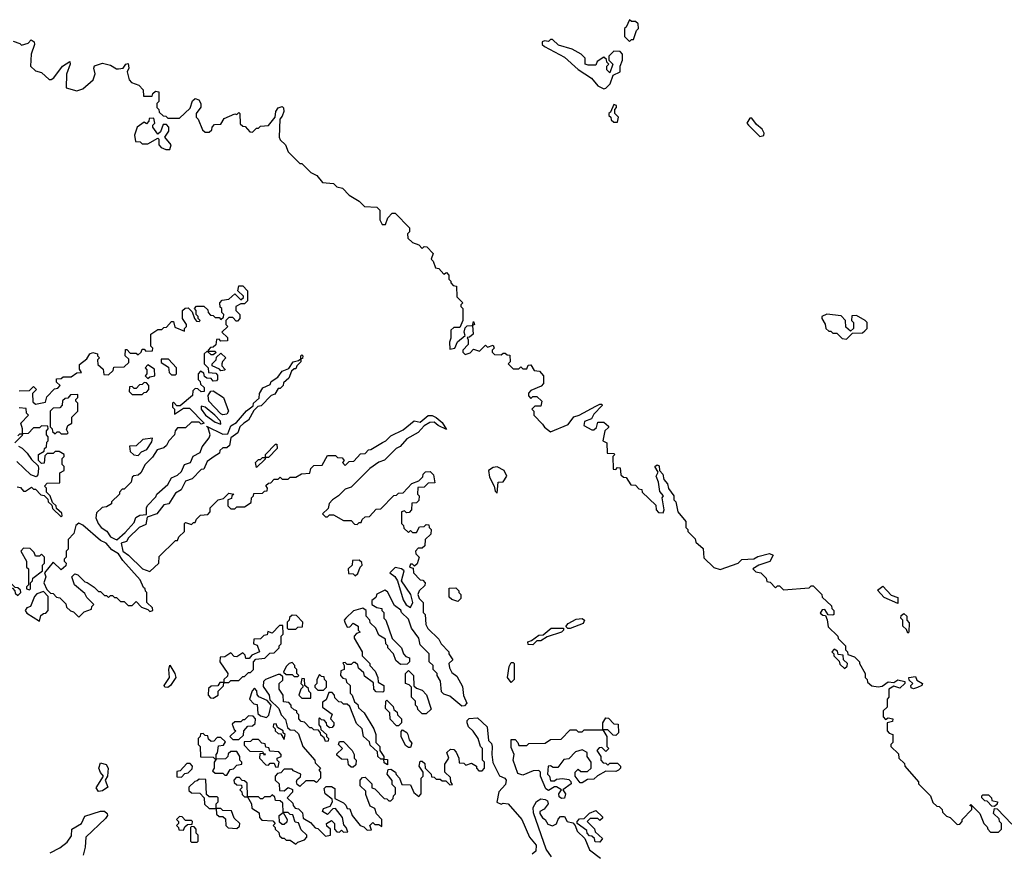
# Model space of a CAD drawing. Extents: x 2737310 to 2869991, y 870230 to 1012730.
# Tile 113 of 256: x 2834265 to 2839254, y 912738 to 916960. Entities that reach past the tile are written whole.
import ezdxf

# ---------------------------------------------------------------- set-up
doc = ezdxf.new("R2010")
doc.units = 0

msp = doc.modelspace()

# ---------------------------------------------------------------- linework, layer by layer
at = {"layer": '0CON02XD'}
for points in [[(2837355, 916850), (2837365, 916860), (2837375, 916860), (2837390, 916905), (2837400, 916915), (2837398.3, 916938.3), (2837385, 916950), (2837365, 916950), (2837355, 916960), (2837338.3, 916921.7), (2837330, 916915), (2837330, 916875), (2837355, 916850)], [(2834231.7, 916851.7), (2834265, 916840), (2834275, 916830), (2834308.3, 916841.7), (2834323, 916857), (2834338.3, 916848.3), (2834340, 916835), (2834322.5, 916785), (2834320, 916725), (2834345, 916700), (2834375, 916692.5), (2834415, 916657.5), (2834425, 916657.5), (2834437.5, 916665), (2834482.5, 916725), (2834518.3, 916748.3), (2834520, 916735), (2834503, 916683), (2834500, 916615), (2834555, 916600), (2834585, 916610), (2834637.5, 916655), (2834646.7, 916685), (2834640, 916715), (2834643.3, 916726.7), (2834685, 916740), (2834725, 916730), (2834755, 916710), (2834765, 916710), (2834790, 916715), (2834802.5, 916735), (2834815, 916737.5), (2834817.5, 916715), (2834810, 916695), (2834820, 916655), (2834831.7, 916641.7), (2834868.3, 916628.3), (2834890, 916605), (2834891.7, 916571.7), (2834937, 916573), (2834940, 916585), (2834953, 916597), (2834970, 916595), (2834970, 916545), (2834960, 916535), (2834960, 916515), (2834970, 916505), (2834971.7, 916491.7), (2834991.7, 916471.7), (2835005, 916470), (2835015, 916460), (2835075, 916460), (2835128.3, 916511.7), (2835140.7, 916549.3), (2835155, 916560), (2835173, 916553), (2835183.3, 916535), (2835183, 916517), (2835160, 916485), (2835160, 916465), (2835170, 916455), (2835191.7, 916401.7), (2835205, 916390), (2835225, 916390), (2835238.3, 916401.7), (2835240, 916415), (2835251.7, 916428.3), (2835285, 916430), (2835301.7, 916458.3), (2835355, 916482.5), (2835365, 916480), (2835375, 916490), (2835380, 916485), (2835381.7, 916431.7), (2835395, 916420), (2835408.3, 916418.3), (2835431.7, 916391.7), (2835445, 916390), (2835465, 916410), (2835475, 916410), (2835485, 916420), (2835526.4, 916423.6), (2835560, 916465), (2835563.3, 916495), (2835575, 916512.5), (2835595, 916520), (2835602.5, 916512.5), (2835603.3, 916495), (2835595, 916470), (2835582.5, 916455), (2835580, 916365), (2835585, 916350), (2835612.5, 916325), (2835625, 916290), (2835685, 916230), (2835695, 916230), (2835740, 916185), (2835770, 916170), (2835800, 916135), (2835855, 916130), (2835871.7, 916111.7), (2835900, 916105), (2835935, 916070), (2835985, 916040), (2836013, 916013), (2836075, 916010), (2836090, 915995)], [(2837225, 916610), (2837235, 916612.5), (2837256.7, 916635), (2837271.7, 916678.3), (2837307.5, 916695), (2837307.5, 916725), (2837320, 916755), (2837320, 916785), (2837308.3, 916798.3), (2837275, 916800), (2837250, 916775), (2837250, 916755), (2837270, 916735), (2837255, 916690), (2837240, 916705), (2837240, 916725), (2837250, 916735), (2837240, 916745), (2837238.3, 916758.3), (2837225, 916770), (2837191.7, 916748.3), (2837185, 916730), (2837145, 916730), (2837130, 916735), (2837130, 916765), (2837110, 916785), (2837065, 916810), (2836995, 916830), (2836965, 916860), (2836955, 916860), (2836945, 916850), (2836925, 916852.5), (2836912.5, 916847.5), (2836913.3, 916835), (2836923.9, 916823.9), (2837025, 916770), (2837095, 916707.5), (2837163, 916663), (2837193.9, 916623.9), (2837225, 916610)], [(2837295, 916440), (2837300, 916465), (2837280, 916485), (2837280, 916505), (2837290, 916515), (2837290, 916525), (2837275, 916530), (2837258.3, 916491.7), (2837250, 916485), (2837250, 916475), (2837260, 916465), (2837261.7, 916451.7), (2837275, 916440), (2837295, 916440)], [(2835025, 916302.5), (2835033.3, 916325), (2835000, 916365), (2835020, 916395), (2835020, 916415), (2835008.3, 916428.3), (2834991.7, 916428.3), (2834978.3, 916391.7), (2834965, 916380), (2834940, 916415), (2834940, 916425), (2834950, 916435), (2834945, 916460), (2834921.7, 916458.3), (2834920, 916445), (2834908.3, 916431.7), (2834895, 916440), (2834860, 916415), (2834847.5, 916375), (2834851.7, 916341.7), (2834875, 916340), (2834885, 916330), (2834915, 916330), (2834965, 916360), (2834970, 916355), (2834970, 916325), (2834981.7, 916311.7), (2835005, 916302.5), (2835025, 916302.5)], [(2838015, 916367.5), (2838035, 916372.5), (2838037.5, 916385), (2838026.7, 916405), (2837998.3, 916428.3), (2837975, 916460), (2837965, 916460), (2837950, 916435), (2837957.5, 916425), (2838015, 916367.5)], [(2836090, 915995), (2836090, 915945), (2836101.7, 915921.7), (2836118.3, 915921.7), (2836130, 915955), (2836151.7, 915978.3), (2836168.3, 915978.3), (2836240, 915905), (2836240, 915885), (2836230, 915875), (2836231.7, 915851.7), (2836255, 915830), (2836288.3, 915818.3), (2836305, 915800), (2836315, 915810), (2836328.3, 915808.3), (2836360, 915775), (2836350, 915745), (2836360, 915735), (2836371.7, 915701.7), (2836388.3, 915698.3), (2836415, 915670), (2836428.3, 915678.3), (2836440, 915665), (2836440, 915645), (2836450, 915635), (2836450, 915625), (2836461.7, 915611.7), (2836478.3, 915608.3), (2836480, 915555), (2836510, 915525), (2836500, 915515), (2836500, 915505), (2836510, 915495), (2836510, 915435), (2836495, 915400), (2836465, 915400), (2836450, 915385), (2836450, 915345), (2836442.5, 915325), (2836445, 915290), (2836470, 915295), (2836483.6, 915326.4), (2836521.7, 915358.3), (2836517.5, 915375), (2836521.7, 915398.3), (2836533, 915407), (2836560, 915410), (2836565, 915430), (2836570, 915415), (2836560, 915410), (2836562.5, 915365), (2836545, 915350), (2836531.7, 915348.3), (2836537.5, 915337.5), (2836537, 915313), (2836510, 915285), (2836510, 915275), (2836521.7, 915261.7), (2836548.3, 915271.7), (2836565, 915290), (2836595, 915280), (2836625, 915310), (2836635, 915300), (2836665, 915310), (2836670, 915295), (2836660, 915285), (2836660, 915275), (2836671.7, 915261.7), (2836705, 915260), (2836715, 915270), (2836725, 915270), (2836735, 915260), (2836748.3, 915258.3), (2836750, 915225), (2836740, 915215), (2836765, 915190), (2836795, 915190), (2836805, 915200), (2836815, 915190), (2836835, 915190), (2836841.7, 915208.3), (2836855, 915210), (2836871.7, 915181.7), (2836898.3, 915178.3), (2836920, 915155), (2836920, 915115), (2836908.3, 915101.7), (2836855, 915080), (2836843, 915067), (2836842.5, 915052.5), (2836855, 915040), (2836865, 915050), (2836885, 915050), (2836910, 915025), (2836905, 915000), (2836875, 915000), (2836860, 914985), (2836870, 914975), (2836870, 914955), (2836915, 914910), (2836923.6, 914893.6), (2836955, 914870), (2837045, 914907.5), (2837073, 914947), (2837100, 914955), (2837185, 915000), (2837205, 915010), (2837215, 915010), (2837217, 915003), (2837175, 914960), (2837163, 914937), (2837127, 914923), (2837123, 914903), (2837165, 914880), (2837175, 914880), (2837188.3, 914891.7), (2837195, 914920), (2837225, 914920), (2837248.3, 914898.3), (2837248.3, 914891.7), (2837230, 914875), (2837220, 914825), (2837240, 914815), (2837241.7, 914761.7), (2837275, 914760), (2837280, 914755), (2837270, 914745), (2837271.7, 914681.7), (2837285, 914680), (2837295, 914690), (2837308.3, 914688.3), (2837311.7, 914651.7), (2837325, 914640), (2837338.3, 914638.3), (2837361.7, 914601.7), (2837385, 914600), (2837401.7, 914581.7), (2837418.3, 914578.3), (2837420, 914565), (2837488.3, 914498.3), (2837490, 914475), (2837501.7, 914461.7), (2837525, 914460), (2837530, 914475), (2837520, 914535), (2837527.5, 914545), (2837508.3, 914568.3), (2837502.5, 914615), (2837490, 914645), (2837500, 914665), (2837483.3, 914695), (2837495, 914702.5), (2837505, 914697.5), (2837507.5, 914675), (2837523.3, 914655), (2837528.3, 914628.3), (2837547, 914607), (2837553, 914583), (2837580, 914545), (2837580, 914525), (2837590, 914515), (2837600, 914465), (2837640, 914415), (2837640, 914385), (2837650, 914375), (2837650, 914365), (2837688.3, 914328.3), (2837691.7, 914311.7), (2837728.3, 914278.3), (2837731.7, 914231.7), (2837781.7, 914181.7), (2837815, 914172.5), (2837906.2, 914203.8), (2837925, 914222.5), (2837985, 914226.2), (2838005, 914238), (2838065, 914253.8), (2838082.5, 914245), (2838066.7, 914213.3), (2838010, 914195), (2837980, 914175), (2837995, 914160), (2838020, 914155), (2838048.3, 914128.3), (2838051.7, 914111.7), (2838068.3, 914108.3), (2838095, 914080), (2838105, 914090), (2838115, 914090), (2838135, 914070), (2838265, 914080), (2838275, 914090), (2838285, 914090), (2838330, 914045), (2838331.7, 914031.7), (2838378.3, 913988.3), (2838380, 913975), (2838390, 913965), (2838390, 913945), (2838385, 913940), (2838361.7, 913941.7), (2838345, 913970), (2838331.7, 913968.3), (2838321.7, 913951.7), (2838335, 913940), (2838348.3, 913938.3), (2838357.5, 913917.5), (2838361.7, 913881.7), (2838410, 913835), (2838411.7, 913821.7), (2838450, 913785), (2838450, 913765), (2838460, 913755), (2838461.7, 913741.7), (2838495, 913730), (2838520, 913705), (2838520, 913695), (2838550, 913645), (2838550, 913625), (2838560, 913615), (2838561.7, 913601.7), (2838583, 913583), (2838615, 913577.5), (2838635, 913580), (2838665, 913602.5), (2838695, 913600), (2838715, 913612.5), (2838750, 913605), (2838750, 913595), (2838725, 913570), (2838695, 913580), (2838670, 913565), (2838670, 913525), (2838660, 913515), (2838660, 913475), (2838640, 913455), (2838640, 913425), (2838651.7, 913411.7), (2838665, 913420), (2838690, 913415), (2838688.3, 913401.7), (2838660, 913395), (2838660, 913355), (2838671.7, 913341.7), (2838690, 913335), (2838690, 913295), (2838680, 913285), (2838680, 913275), (2838718.3, 913238.3), (2838720, 913215), (2838748.3, 913188.3), (2838750, 913175), (2838820, 913095), (2838820, 913085), (2838880, 913025), (2838891.7, 912991.7), (2838911.7, 912971.7), (2838925, 912970), (2838940, 912955), (2838941.7, 912941.7), (2838961.7, 912921.7), (2838980, 912915), (2839015, 912880), (2839028.3, 912881.7), (2839040, 912895), (2839040, 912905), (2839090, 912955), (2839090, 912970), (2839080, 912975), (2839085, 912980), (2839130, 912935), (2839150, 912885), (2839168.3, 912868.3), (2839170, 912855), (2839185, 912840), (2839225, 912840), (2839240, 912855), (2839240, 912885), (2839230, 912895), (2839228.3, 912908.3), (2839200, 912935), (2839205, 912960), (2839218.3, 912958.3), (2839291.7, 912881.7)], [(2834261.7, 915078.3), (2834315, 915080), (2834335, 915100), (2834350, 915085), (2834330, 915065), (2834331.7, 915021.7), (2834345, 915010), (2834395, 915020), (2834401.7, 915048.3), (2834441.7, 915088.3), (2834458.3, 915091.7), (2834470, 915105), (2834451.7, 915121.7), (2834451.7, 915138.3), (2834475, 915140), (2834485, 915150), (2834525, 915150), (2834555, 915170), (2834578.3, 915171.7), (2834568.3, 915188.3), (2834568.3, 915211.7), (2834605, 915240), (2834620, 915265), (2834635, 915272.5), (2834660, 915265), (2834660, 915255), (2834670, 915245), (2834660, 915235), (2834661.7, 915211.7), (2834688.3, 915188.3), (2834691.7, 915161.7), (2834715, 915160), (2834738.3, 915181.7), (2834741.7, 915198.3), (2834795, 915200), (2834818.3, 915221.7), (2834818.3, 915238.3), (2834800, 915255), (2834801.7, 915288.3), (2834808.3, 915288.3), (2834825, 915270), (2834855, 915270), (2834865, 915260), (2834880, 915275), (2834885, 915290), (2834895, 915290), (2834905, 915280), (2834938.3, 915281.7), (2834940, 915295), (2834930, 915305), (2834930, 915365), (2834965, 915390), (2834985, 915390), (2834995, 915400), (2835008.3, 915401.7), (2835035, 915430), (2835045, 915430), (2835051.7, 915401.7), (2835100, 915380), (2835100, 915395), (2835110, 915405), (2835110, 915415), (2835090, 915445), (2835090, 915485), (2835103, 915497), (2835118.3, 915498.3), (2835138.3, 915478.3), (2835150, 915445), (2835161.7, 915431.7), (2835175, 915430), (2835180, 915435), (2835170, 915445), (2835170, 915455), (2835160, 915465), (2835160, 915485), (2835150, 915495), (2835161.7, 915508.3), (2835198.3, 915508.3), (2835218.3, 915488.3), (2835220, 915475), (2835231.7, 915461.7), (2835245, 915460), (2835255, 915450), (2835275, 915450), (2835285, 915440), (2835298.3, 915451.7), (2835300, 915465), (2835290, 915475), (2835290, 915495), (2835281.7, 915501.7), (2835280, 915525), (2835291.7, 915538.3), (2835325, 915542.5), (2835355, 915570), (2835385, 915540), (2835398.3, 915551.7), (2835398.3, 915558.3), (2835370, 915585), (2835375, 915610), (2835395, 915610), (2835420, 915585), (2835420, 915535), (2835405, 915520), (2835385, 915520), (2835360, 915505), (2835360, 915485), (2835380, 915465), (2835380, 915445), (2835368.3, 915431.7), (2835361.7, 915431.7), (2835345, 915450), (2835325, 915450), (2835310, 915435), (2835310, 915415), (2835320, 915405), (2835290, 915375), (2835318.3, 915348.3), (2835318.3, 915331.7), (2835285, 915330), (2835275, 915340), (2835261.7, 915338.3), (2835258.3, 915311.7), (2835245, 915300), (2835231.7, 915298.3), (2835220, 915285), (2835220, 915280), (2835255, 915280), (2835258.3, 915271.7), (2835245, 915260), (2835235, 915260), (2835215, 915280), (2835200, 915265), (2835200, 915215), (2835220, 915195), (2835221.7, 915171.7), (2835258.3, 915168.3), (2835267.5, 915157.5), (2835267.5, 915135), (2835261.7, 915128.3), (2835245, 915127.5), (2835235, 915140), (2835213, 915143), (2835201.7, 915151.7), (2835198.3, 915168.3), (2835181.7, 915178.3), (2835170, 915165), (2835170, 915135), (2835180, 915125), (2835181.7, 915111.7), (2835200, 915095), (2835200, 915075), (2835185, 915072.5), (2835168.3, 915088.3), (2835155, 915090), (2835142.5, 915077.5), (2835140, 915055), (2835078.3, 915001.7), (2835061.7, 915001.7), (2835045, 915020), (2835040, 915015), (2835040, 914995), (2835050, 914985), (2835050, 914960), (2835095, 914990), (2835125, 914990), (2835200, 914915), (2835185, 914910), (2835175, 914920), (2835135, 914920), (2835105, 914890), (2835065, 914890), (2835052.5, 914875), (2835050, 914855), (2835020, 914825), (2835008.3, 914801.7), (2834995, 914790), (2834961.7, 914778.3), (2834938.3, 914741.7), (2834900, 914705), (2834878.3, 914661.7), (2834865, 914650), (2834843, 914647), (2834835, 914640), (2834830, 914615), (2834795, 914580), (2834785, 914580), (2834770, 914565), (2834770, 914555), (2834730, 914515), (2834730, 914505), (2834705, 914490), (2834683, 914487), (2834655, 914460), (2834650, 914435), (2834662.5, 914405), (2834677.5, 914385), (2834706.4, 914366.4), (2834725, 914337.5), (2834745, 914327.5), (2834757.5, 914322.5), (2834799.3, 914360.7), (2834845, 914410), (2834853.6, 914436.4), (2834873, 914447), (2834908.3, 914451.7), (2834907.5, 914485), (2834913.3, 914496.7), (2834955, 914540), (2834960, 914555), (2835016.4, 914603.6), (2835033.6, 914636.4), (2835065, 914650), (2835085, 914670), (2835100, 914705), (2835130, 914715), (2835143.3, 914746.7), (2835180, 914765), (2835190, 914795), (2835225, 914840), (2835230, 914855), (2835220, 914890), (2835211.7, 914898.3), (2835295, 914858.8), (2835320, 914860), (2835335, 914900), (2835363, 914917), (2835415, 914977.5), (2835448.3, 915001.7), (2835450, 915015), (2835478.3, 915041.7), (2835480, 915065), (2835497, 915093), (2835535, 915110), (2835540, 915125), (2835573, 915147), (2835595, 915177.5), (2835628.3, 915191.7), (2835650, 915225), (2835678.3, 915231.7), (2835690, 915240), (2835690, 915255), (2835695, 915260), (2835700, 915255), (2835698.3, 915241.7), (2835690, 915240), (2835690, 915225), (2835670, 915205), (2835665, 915190), (2835655, 915190), (2835641.7, 915178.3), (2835628.3, 915141.7), (2835601.7, 915118.3), (2835600, 915105), (2835585, 915090), (2835575, 915090), (2835558.3, 915061.7), (2835540, 915055), (2835488.3, 915001.7), (2835471.7, 914998.3), (2835451.7, 914978.3), (2835425, 914930), (2835400, 914915), (2835380, 914895), (2835370, 914865), (2835335, 914840), (2835328.3, 914801.7), (2835315, 914790), (2835295, 914790), (2835280, 914775), (2835278.3, 914761.7), (2835250, 914745)], [(2838455, 915340), (2838485, 915370), (2838535, 915372.5), (2838548.3, 915381.7), (2838560, 915395), (2838560, 915425), (2838550, 915435), (2838505, 915460), (2838481.7, 915458.3), (2838480, 915435), (2838490, 915425), (2838490, 915395), (2838475, 915380), (2838451.7, 915401.7), (2838450, 915435), (2838428.3, 915458.3), (2838355, 915467.5), (2838330, 915455), (2838330, 915445), (2838347, 915417), (2838350, 915395), (2838365, 915380), (2838375, 915380), (2838385, 915370), (2838405, 915370), (2838433, 915343), (2838455, 915340)], [(2835285, 915180), (2835278.3, 915188.3), (2835240, 915205), (2835240, 915215), (2835260, 915235), (2835261.7, 915248.3), (2835285, 915270), (2835310, 915245), (2835293, 915227), (2835290, 915215), (2835290, 915205), (2835307, 915187), (2835305, 915182.5), (2835285, 915180)], [(2834915, 915140), (2834925, 915150), (2834950, 915155), (2834948.3, 915188.3), (2834915, 915210), (2834900, 915195), (2834910, 915185), (2834910, 915165), (2834900, 915155), (2834915, 915140)], [(2835055, 915160), (2835060, 915165), (2835060, 915195), (2835018.3, 915238.3), (2834981.7, 915238.3), (2834981.7, 915221.7), (2835018.3, 915198.3), (2835021.7, 915171.7), (2835035, 915160), (2835055, 915160)], [(2834885, 915060), (2834895, 915070), (2834908.3, 915071.7), (2834920, 915085), (2834920, 915105), (2834908.3, 915118.3), (2834895, 915120), (2834885, 915110), (2834871.7, 915108.3), (2834855, 915090), (2834845, 915090), (2834835, 915100), (2834821.7, 915098.3), (2834820, 915075), (2834835, 915060), (2834885, 915060)], [(2834505, 914860), (2834510, 914865), (2834502.5, 914882.5), (2834508.3, 914901.7), (2834530, 914915), (2834530, 914945), (2834560, 914975), (2834560, 915015), (2834550, 915025), (2834550, 915035), (2834560, 915045), (2834560, 915060), (2834521.7, 915058.3), (2834508.3, 915041.7), (2834495, 915040), (2834481.7, 915028.3), (2834480, 915005), (2834468.3, 914991.7), (2834435, 914990), (2834420, 914975), (2834420, 914895), (2834430, 914885), (2834431.7, 914871.7), (2834445, 914860), (2834455, 914870), (2834465, 914870), (2834475, 914860), (2834505, 914860)], [(2835295, 914956.2), (2835285, 914962), (2835223.8, 915025), (2835220, 915055), (2835233.3, 915076.7), (2835245, 915077.5), (2835297.1, 915045), (2835322.5, 914975), (2835315, 914960), (2835295, 914956.2)], [(2835285, 914910), (2835283.3, 914925), (2835253.3, 914955), (2835205, 914996.2), (2835185, 915000), (2835183.8, 914985), (2835206.7, 914955), (2835255, 914918.8), (2835285, 914910)], [(2834255, 914850), (2834265, 914860), (2834280, 914860), (2834280, 914885), (2834270, 914915), (2834310, 914955), (2834300, 914965), (2834298.3, 914988.3), (2834261.7, 914991.7)], [(2835250, 914745), (2835215, 914720), (2835198.3, 914681.7), (2835185, 914680), (2835138.3, 914631.7), (2835105, 914620), (2835083, 914577), (2835055, 914560), (2835020, 914505), (2834995, 914500), (2834960, 914455), (2834911.7, 914438.3), (2834905, 914400), (2834870, 914385), (2834817, 914333), (2834806.4, 914313.6), (2834780, 914305), (2834787.5, 914265), (2834815.7, 914245.7), (2834887.5, 914175), (2834925, 914162.5), (2834970, 914205), (2834971.7, 914238.3), (2835055, 914320), (2835065, 914320), (2835071.7, 914338.3), (2835100, 914365), (2835100, 914405), (2835105, 914410), (2835135, 914400), (2835145, 914410), (2835155, 914410), (2835161.7, 914428.3), (2835181.7, 914448.3), (2835218.3, 914451.7), (2835230, 914465), (2835230, 914485), (2835270, 914525), (2835298.3, 914531.7), (2835325, 914560), (2835350, 914555), (2835340, 914545), (2835338.3, 914531.7), (2835320, 914525), (2835320, 914495), (2835335, 914480), (2835355, 914480), (2835365, 914490), (2835405, 914490), (2835438.3, 914511.7), (2835440, 914535), (2835450, 914545), (2835451.7, 914558.3), (2835495, 914560), (2835505, 914570), (2835518.3, 914571.7), (2835520, 914585), (2835511.7, 914598.3), (2835525, 914610), (2835538.3, 914611.7), (2835555, 914630), (2835575, 914630), (2835585, 914640), (2835595, 914630), (2835625, 914630), (2835635, 914640), (2835665, 914640), (2835693, 914657), (2835735, 914660), (2835740, 914685), (2835755, 914700), (2835798.3, 914701.7), (2835825, 914750), (2835865, 914750), (2835875, 914740), (2835898.3, 914738.3), (2835910, 914725), (2835900, 914715), (2835915, 914700), (2835935, 914720), (2835958.3, 914721.7), (2835991.7, 914758.3), (2836015, 914760), (2836031.7, 914778.3), (2836045, 914780), (2836103, 914817), (2836120, 914825), (2836145, 914850), (2836208.8, 914881.2), (2836263.9, 914926.1), (2836295, 914920), (2836335, 914952.5), (2836355, 914952.5), (2836375, 914942.5), (2836405, 914917.5), (2836428.3, 914881.7), (2836385, 914902.5), (2836365, 914920), (2836343, 914917), (2836315, 914900), (2836283.6, 914866.4), (2836227.5, 914835), (2836193.8, 914796.2), (2836172.5, 914785), (2836113, 914727), (2836085, 914716.7), (2836040, 914685), (2835945, 914590), (2835915, 914580), (2835880, 914545), (2835850, 914525), (2835833.3, 914506.7), (2835828.3, 914481.7), (2835800, 914455), (2835815, 914440), (2835825, 914440), (2835835, 914450), (2835855, 914450), (2835905, 914420), (2835945, 914420), (2835961.7, 914401.7), (2835975, 914400), (2835985, 914410), (2835995, 914410), (2836000, 914425), (2836015, 914440), (2836038.3, 914441.7), (2836071.7, 914478.3), (2836095, 914480), (2836161.7, 914548.3), (2836175, 914550), (2836185, 914560), (2836208.3, 914561.7), (2836251.7, 914608.3), (2836288.3, 914621.7), (2836308.3, 914641.7), (2836310, 914655), (2836321.7, 914668.3), (2836345, 914670), (2836361.7, 914651.7), (2836368.3, 914611.7), (2836335, 914610), (2836315, 914590), (2836281.7, 914588.3), (2836280, 914555), (2836290, 914545), (2836288.3, 914521.7), (2836275, 914510), (2836251.7, 914508.3), (2836250, 914475), (2836238.3, 914461.7), (2836225, 914460), (2836215, 914470), (2836200, 914465), (2836200, 914405), (2836210, 914395), (2836211.7, 914381.7), (2836235, 914360), (2836245, 914370), (2836255, 914360), (2836275, 914360), (2836291.7, 914388.3), (2836315, 914390), (2836325, 914400), (2836338.3, 914398.3), (2836340, 914385), (2836350, 914375), (2836348.3, 914351.7), (2836320, 914325), (2836318.3, 914291.7), (2836305, 914280), (2836285, 914280), (2836270, 914265), (2836271.7, 914251.7), (2836290, 914235), (2836278.3, 914201.7), (2836265, 914190), (2836255, 914200), (2836245, 914200), (2836240, 914185), (2836258.3, 914178.3), (2836260, 914155), (2836295, 914120), (2836308.3, 914118.3), (2836320, 914105), (2836318.3, 914091.7), (2836290, 914065), (2836282.5, 914045), (2836290, 914025), (2836310, 914005), (2836310, 913955), (2836320, 913945), (2836323.6, 913893.6), (2836333.6, 913873.6), (2836389.3, 913819.3), (2836400, 913795), (2836440, 913755), (2836440, 913745), (2836460, 913715), (2836440, 913695), (2836443, 913673), (2836455, 913650), (2836480.7, 913630.7), (2836508.8, 913578.8), (2836513.6, 913533.6), (2836530, 913495), (2836518.3, 913481.7), (2836505, 913480), (2836445, 913530), (2836415, 913540), (2836401.7, 913551.7), (2836397, 913607), (2836380, 913635), (2836380, 913645), (2836360, 913665), (2836360, 913685), (2836340, 913705), (2836340, 913745), (2836295, 913790), (2836287.5, 913825), (2836250, 913875), (2836235, 913920), (2836200, 913955), (2836196.4, 913966.4), (2836165, 913990), (2836128.3, 914058.3), (2836115, 914067.5), (2836075, 914047.5), (2836069.3, 914030.7), (2836050, 914015), (2836050, 913995), (2836075, 913980), (2836100, 913975), (2836100, 913965), (2836110, 913955), (2836110, 913925), (2836120, 913915), (2836151.7, 913821.7), (2836200, 913775), (2836210, 913745), (2836221.7, 913731.7), (2836240, 913725), (2836240, 913705), (2836228.3, 913691.7), (2836195, 913690), (2836171.7, 913711.7), (2836160, 913745), (2836130, 913775), (2836130, 913785), (2836120, 913795), (2836118.3, 913818.3), (2836085, 913840), (2836070, 913875), (2836041.7, 913901.7), (2836040, 913915), (2836020, 913935), (2836020, 913965), (2836003, 913977), (2835957, 913963), (2835917.5, 913925), (2835910, 913915), (2835912.5, 913905), (2835925, 913880), (2835938.3, 913881.7), (2835955, 913900), (2835980, 913885), (2835980, 913865), (2835990, 913855), (2835971.7, 913848.3), (2835960, 913835), (2835960, 913825), (2836000, 913755), (2836000, 913735), (2836040, 913695), (2836040, 913685), (2836067, 913657), (2836080, 913625), (2836081.7, 913601.7), (2836110, 913585), (2836110, 913555), (2836105, 913550), (2836071.7, 913551.7), (2836060, 913565), (2836058.3, 913598.3), (2836011.7, 913631.7), (2836008.3, 913648.3), (2835981.7, 913671.7), (2835978.3, 913688.3), (2835965, 913700), (2835955, 913700), (2835945, 913690), (2835925, 913690), (2835915, 913700), (2835901.7, 913698.3), (2835910, 913685), (2835910, 913665), (2835891.7, 913658.3), (2835890, 913635), (2835901.7, 913621.7), (2835918.3, 913618.3), (2835921.7, 913601.7), (2835940, 913585), (2835940, 913545), (2835950, 913535), (2835961.7, 913501.7), (2835978.3, 913488.3), (2835981.7, 913471.7), (2836010, 913445), (2836060, 913365), (2836070, 913335), (2836070, 913295), (2836090, 913275), (2836090, 913255), (2836110, 913225), (2836110, 913210), (2836128.3, 913208.3), (2836128.3, 913181.7), (2836111.7, 913191.7), (2836110, 913210), (2836095, 913210), (2836080, 913225), (2836078.3, 913248.3), (2836041.7, 913281.7), (2836038.3, 913298.3), (2836007.5, 913325), (2836000, 913365), (2835971.7, 913391.7), (2835938.3, 913478.3), (2835925, 913490), (2835905, 913490), (2835895, 913500), (2835881.7, 913501.7), (2835861.7, 913521.7), (2835860, 913535), (2835848.3, 913548.3), (2835831.7, 913548.3), (2835818.3, 913511.7), (2835800, 913500), (2835800, 913475), (2835848.3, 913438.3), (2835840, 913415), (2835857, 913397), (2835857, 913383), (2835848.3, 913371.7), (2835835, 913370), (2835821.7, 913381.7), (2835820, 913395), (2835808.3, 913408.3), (2835795, 913410), (2835785, 913420), (2835780, 913415), (2835780, 913385), (2835790, 913375), (2835791.7, 913361.7), (2835820, 913335), (2835820, 913325), (2835830, 913315), (2835828.3, 913301.7), (2835815, 913300), (2835808.3, 913318.3), (2835791.7, 913331.7), (2835790, 913345), (2835778.3, 913358.3), (2835755, 913360), (2835745, 913370), (2835735, 913370), (2835708.3, 913398.3), (2835691.7, 913401.7), (2835680, 913415), (2835680, 913435), (2835670, 913445), (2835670, 913455), (2835655, 913460), (2835640, 913475), (2835640, 913485), (2835628.3, 913498.3), (2835601.7, 913501.7), (2835600, 913535), (2835580, 913565), (2835580, 913595), (2835598.3, 913611.7), (2835598.3, 913628.3), (2835585, 913640), (2835575, 913640), (2835510, 913615), (2835500, 913605), (2835498.3, 913578.3), (2835530, 913535), (2835531.7, 913511.7), (2835578.3, 913468.3), (2835590, 913435), (2835611.7, 913411.7), (2835621.7, 913371.7), (2835635, 913360), (2835658.3, 913358.3), (2835678.3, 913338.3), (2835700, 913275), (2835760, 913205), (2835761.7, 913191.7), (2835790, 913165), (2835780, 913155), (2835790, 913145), (2835790, 913115), (2835768.3, 913091.7), (2835755, 913100), (2835715, 913100), (2835685, 913072.5), (2835671.7, 913081.7), (2835667.5, 913095), (2835671.7, 913108.3), (2835688.3, 913121.7), (2835690, 913135), (2835651.7, 913151.7), (2835645, 913160), (2835605, 913160), (2835588.3, 913141.7), (2835571.7, 913138.3), (2835560, 913125), (2835560, 913105), (2835580, 913085), (2835581.7, 913051.7), (2835605, 913050), (2835625, 913067.5), (2835647, 913057), (2835647, 913043), (2835620, 913015), (2835648.3, 912988.3), (2835650, 912975), (2835661.7, 912961.7), (2835678.3, 912958.3), (2835698.3, 912938.3), (2835701.7, 912911.7), (2835739.3, 912889.3), (2835761.7, 912861.7), (2835775, 912860), (2835815, 912820), (2835840, 912825), (2835840, 912855), (2835821.7, 912871.7), (2835820, 912885), (2835845, 912900), (2835860, 912885), (2835860, 912855), (2835871.7, 912841.7), (2835885, 912840), (2835895, 912850), (2835905, 912840), (2835927.5, 912842.5), (2835920, 912865), (2835908.3, 912878.3), (2835900, 912915), (2835865, 912960), (2835851.7, 912958.3), (2835825, 912930), (2835800, 912945), (2835805, 912960), (2835838.3, 912971.7), (2835850, 912995), (2835848.3, 913008.3), (2835812.5, 913035), (2835808.3, 913061.7), (2835818.3, 913071.7), (2835845, 913072.5), (2835861.7, 913061.7), (2835861.7, 913011.7), (2835905, 912990), (2835918.3, 912978.3), (2835925, 912960), (2835938.3, 912958.3), (2835950, 912925), (2835990, 912875), (2836008.3, 912868.3), (2836025, 912850), (2836048.3, 912851.7), (2836040, 912875), (2836055, 912890), (2836065, 912880), (2836085, 912880), (2836100, 912870), (2836100, 912905), (2836073, 912933), (2836065, 912960), (2836041.7, 912971.7), (2836018.3, 913031.7)], [(2834251.7, 914591.7), (2834268.3, 914588.3), (2834285, 914570), (2834295, 914570), (2834325, 914590), (2834335, 914580), (2834345, 914580), (2834371.7, 914551.7), (2834388.3, 914548.3), (2834408.3, 914528.3), (2834410, 914515), (2834428.3, 914498.3), (2834431.7, 914481.7), (2834475, 914440), (2834480, 914445), (2834478.3, 914458.3), (2834451.7, 914481.7), (2834450, 914495), (2834431.7, 914511.7), (2834420, 914545), (2834400, 914565), (2834400, 914585), (2834390, 914595), (2834405, 914610), (2834468.3, 914611.7), (2834468.3, 914661.7), (2834490, 914675), (2834490, 914695), (2834480, 914705), (2834480, 914735), (2834490, 914745), (2834490, 914755), (2834465, 914770), (2834445, 914770), (2834435, 914760), (2834405, 914760), (2834391.7, 914748.3), (2834388.3, 914711.7), (2834375, 914710), (2834360, 914725), (2834360, 914755), (2834388.3, 914771.7), (2834390, 914785), (2834400, 914795), (2834402.5, 914817.5), (2834410, 914825), (2834410, 914845), (2834400, 914855), (2834400, 914875), (2834410, 914885), (2834408.3, 914898.3), (2834375, 914900), (2834365, 914890), (2834335, 914890), (2834308.3, 914861.7), (2834280, 914860), (2834278.3, 914851.7), (2834240, 914815)], [(2834258.3, 914798.3), (2834278.3, 914788.3), (2834303, 914763), (2834325, 914730), (2834358.3, 914698.3), (2834360, 914685), (2834357.5, 914652.5), (2834348.3, 914641.7), (2834321.7, 914651.7), (2834250.7, 914720.7)], [(2834865, 914750), (2834881.7, 914768.3), (2834909.3, 914780.7), (2834935, 914820), (2834938.3, 914838.3), (2834888.3, 914831.7), (2834855, 914800), (2834821.7, 914798.3), (2834825, 914770), (2834843, 914753), (2834865, 914750)], [(2835465, 914690), (2835460, 914715), (2835475, 914730), (2835485, 914730), (2835495, 914740), (2835510, 914740), (2835510, 914755), (2835561.7, 914808.3), (2835568.3, 914808.3), (2835570, 914785), (2835525, 914740), (2835510, 914740), (2835508.3, 914731.7), (2835465, 914690)], [(2836685, 914560), (2836690, 914615), (2836715, 914617.5), (2836733.3, 914645), (2836720, 914675), (2836685, 914692.5), (2836665, 914690), (2836640, 914675), (2836645, 914640), (2836670, 914595), (2836675, 914570), (2836685, 914560)], [(2834565, 913930), (2834591.7, 913958.3), (2834628.3, 913971.7), (2834630, 913985), (2834640, 913995), (2834605, 914030), (2834595, 914050), (2834542.5, 914095), (2834530, 914135), (2834545, 914150), (2834560, 914145), (2834595, 914110), (2834607, 914107), (2834643, 914083), (2834665, 914060), (2834675, 914060), (2834695, 914040), (2834705, 914040), (2834715, 914030), (2834725, 914040), (2834735, 914040), (2834745, 914030), (2834755, 914030), (2834775, 914010), (2834795, 914010), (2834815, 913990), (2834835, 913990), (2834855, 914010), (2834881.7, 913981.7), (2834915, 913970), (2834925, 913960), (2834940, 913965), (2834938.3, 913978.3), (2834910, 914005), (2834910, 914055), (2834901.7, 914061.7), (2834900, 914075), (2834891.7, 914081.7), (2834875, 914120), (2834787.7, 914217.7), (2834765, 914252.5), (2834731.2, 914271.2), (2834702.5, 914305), (2834675, 914320), (2834585, 914397.5), (2834565, 914407.5), (2834550, 914395), (2834540, 914355), (2834510, 914325), (2834510, 914275), (2834500, 914265), (2834500, 914235), (2834490, 914225), (2834490, 914215), (2834500, 914205), (2834498.3, 914191.7), (2834475, 914170), (2834435, 914210), (2834390, 914155), (2834397.5, 914135), (2834387.5, 914105), (2834401.7, 914071.7), (2834421.7, 914051.7), (2834435, 914050), (2834451.7, 914031.7), (2834468.3, 914028.3), (2834498.3, 913998.3), (2834501.7, 913981.7), (2834523, 913963), (2834538.3, 913958.3), (2834565, 913930)], [(2834315, 914070), (2834320, 914075), (2834320, 914105), (2834330, 914115), (2834331.7, 914128.3), (2834380, 914165), (2834380, 914195), (2834390, 914205), (2834390, 914235), (2834375, 914250), (2834365, 914240), (2834345, 914240), (2834338.3, 914258.3), (2834318.3, 914278.3), (2834285, 914280), (2834270, 914265), (2834300, 914215), (2834300, 914185), (2834310, 914175), (2834310, 914095), (2834300, 914085), (2834300, 914075), (2834315, 914070)], [(2834255, 914040), (2834270, 914055), (2834268.3, 914068.3), (2834255, 914080), (2834241.7, 914081.7), (2834098.3, 914228.3), (2834051.7, 914228.3), (2834051.7, 914211.7), (2834088.3, 914198.3), (2834118.3, 914168.3), (2834121.7, 914151.7), (2834191.7, 914081.7), (2834228.3, 914078.3), (2834240, 914065), (2834241.7, 914051.7), (2834255, 914040)], [(2835965, 914140), (2835978.3, 914151.7), (2835990, 914185), (2836000, 914195), (2835998.3, 914208.3), (2835985, 914220), (2835951.7, 914218.3), (2835950, 914195), (2835930, 914175), (2835931.7, 914151.7), (2835955, 914150), (2835965, 914140)], [(2836245, 913980), (2836257.5, 914005), (2836246.4, 914046.4), (2836200, 914115), (2836212.5, 914165), (2836200, 914175), (2836168.3, 914181.7), (2836140, 914155), (2836166.4, 914136.4), (2836180, 914115), (2836208.8, 914018.8), (2836223.8, 913993.8), (2836245, 913980)], [(2834365, 913910), (2834371.7, 913938.3), (2834385, 913950), (2834398.3, 913951.7), (2834410, 913965), (2834410, 914035), (2834385, 914060), (2834351.7, 914048.3), (2834340, 914035), (2834320, 913985), (2834301.7, 913978.3), (2834292.5, 913965), (2834300.7, 913950.7), (2834365, 913910)], [(2836485, 914010), (2836455, 914020), (2836441.7, 914031.7), (2836441.7, 914078.3), (2836475, 914080), (2836490, 914065), (2836490, 914055), (2836500, 914045), (2836500, 914025), (2836485, 914010)], [(2838715, 914000), (2838645, 914030), (2838611.7, 914068.3), (2838638.3, 914088.3), (2838681.7, 914041.7), (2838715, 914030), (2838715, 914000)], [(2838765, 913850), (2838758.3, 913868.3), (2838740, 913885), (2838740, 913915), (2838730, 913925), (2838731.7, 913938.3), (2838745, 913950), (2838760, 913935), (2838760, 913915), (2838771.7, 913901.7), (2838770, 913855), (2838765, 913850)], [(2835665, 913870), (2835675, 913880), (2835698.3, 913881.7), (2835700, 913905), (2835668.3, 913938.3), (2835645, 913940), (2835631.7, 913928.3), (2835630, 913915), (2835620, 913905), (2835620, 913875), (2835625, 913870), (2835665, 913870)], [(2837043, 913873), (2837032.5, 913882.5), (2837045, 913898.8), (2837085, 913920), (2837115, 913923.3), (2837127.5, 913915), (2837120.7, 913899.3), (2837055, 913873.3), (2837043, 913873)], [(2835325, 913600), (2835335, 913610), (2835375, 913610), (2835395, 913630), (2835405, 913630), (2835425, 913650), (2835435, 913650), (2835450, 913665), (2835450, 913705), (2835461.7, 913718.3), (2835507, 913723), (2835531.7, 913748.3), (2835555, 913750), (2835580, 913775), (2835580, 913785), (2835590, 913795), (2835590, 913835), (2835600, 913845), (2835598.3, 913888.3), (2835581.7, 913888.3), (2835545, 913850), (2835521.7, 913858.3), (2835518.3, 913841.7), (2835501.7, 913838.3), (2835485, 913820), (2835451.7, 913818.3), (2835450, 913795), (2835468.3, 913788.3), (2835480, 913755), (2835441.7, 913738.3), (2835428.3, 913721.7), (2835411.7, 913721.7), (2835408.3, 913738.3), (2835395, 913750), (2835365, 913730), (2835351.7, 913731.7), (2835335, 913750), (2835305, 913730), (2835281.7, 913728.3), (2835280, 913705), (2835320, 913645), (2835318.3, 913631.7), (2835300, 913615), (2835300, 913600), (2835325, 913600)], [(2836865, 913790), (2836841.7, 913791.7), (2836840, 913805), (2836858.3, 913811.7), (2836895, 913840), (2836918.3, 913841.7), (2836957.5, 913875), (2837020, 913875), (2837020, 913865), (2837010, 913855), (2836938.3, 913831.7), (2836905, 913810), (2836885, 913810), (2836865, 913790)], [(2838445, 913670), (2838458.3, 913681.7), (2838460, 913695), (2838440, 913715), (2838438.3, 913738.3), (2838411.7, 913741.7), (2838408.3, 913758.3), (2838391.7, 913768.3), (2838380, 913755), (2838390, 913745), (2838390, 913735), (2838418.3, 913708.3), (2838421.7, 913691.7), (2838445, 913670)], [(2835675, 913630), (2835680, 913635), (2835670, 913645), (2835670, 913665), (2835660, 913675), (2835660, 913685), (2835645, 913700), (2835630, 913695), (2835615, 913680), (2835601.7, 913651.7), (2835615, 913640), (2835645, 913640), (2835655, 913630), (2835675, 913630)], [(2836755, 913600), (2836737.5, 913625), (2836745, 913680), (2836755, 913700), (2836765, 913700), (2836770, 913695), (2836770, 913615), (2836755, 913600)], [(2835015, 913573.8), (2835000, 913575), (2834996.7, 913585), (2835023.3, 913625), (2835020, 913665), (2835025, 913687.5), (2835051.2, 913645), (2835056, 913625), (2835030, 913585), (2835015, 913573.8)], [(2836325, 913440), (2836305, 913440), (2836281.7, 913461.7), (2836280, 913475), (2836270, 913485), (2836270, 913505), (2836250, 913525), (2836250, 913575), (2836238.3, 913588.3), (2836220, 913595), (2836220, 913645), (2836235, 913660), (2836260, 913635), (2836261.7, 913581.7), (2836275, 913570), (2836305, 913560), (2836327, 913537), (2836350, 913465), (2836325, 913440)], [(2835245, 913520), (2835270, 913535), (2835270, 913555), (2835298.3, 913581.7), (2835300, 913600), (2835280, 913600), (2835268.3, 913581.7), (2835235, 913580), (2835221.7, 913568.3), (2835220, 913535), (2835231.7, 913521.7), (2835245, 913520)], [(2835740, 913520), (2835740, 913545), (2835730, 913555), (2835728.3, 913568.3), (2835710, 913585), (2835708.3, 913618.3), (2835695, 913620), (2835690, 913595), (2835700, 913585), (2835700, 913575), (2835690, 913565), (2835680, 913535), (2835695, 913520), (2835735, 913520), (2835740, 913520)], [(2835805, 913560), (2835820, 913575), (2835820, 913605), (2835810, 913615), (2835808.3, 913628.3), (2835795, 913630), (2835785, 913640), (2835770, 913615), (2835770, 913595), (2835760, 913585), (2835760, 913575), (2835775, 913560), (2835805, 913560)], [(2838795, 913567.5), (2838781.7, 913571.7), (2838780, 913585), (2838790, 913595), (2838771.7, 913611.7), (2838770, 913625), (2838805, 913630), (2838811.7, 913611.7), (2838840, 913595), (2838836.4, 913583.6), (2838815, 913573.3), (2838795, 913567.5)], [(2835515, 913422.5), (2835527, 913433), (2835540, 913485), (2835518.3, 913508.3), (2835477, 913527), (2835468.3, 913538.3), (2835467.5, 913557.5), (2835455, 913570), (2835443, 913557), (2835430, 913515), (2835451.7, 913491.7), (2835468.3, 913488.3), (2835471.7, 913441.7), (2835485, 913430), (2835515, 913422.5)], [(2836185, 913380), (2836175, 913380), (2836143, 913413), (2836140, 913445), (2836118.3, 913468.3), (2836120, 913505), (2836125, 913510), (2836158.3, 913478.3), (2836161.7, 913461.7), (2836178.3, 913448.3), (2836180, 913435), (2836200, 913415), (2836200, 913395), (2836185, 913380)], [(2835375, 913310), (2835398.3, 913331.7), (2835400, 913355), (2835421.7, 913378.3), (2835445, 913380), (2835458.3, 913391.7), (2835460, 913415), (2835448.3, 913428.3), (2835425, 913430), (2835405, 913410), (2835395, 913410), (2835385, 913400), (2835355, 913400), (2835341.7, 913388.3), (2835351.7, 913361.7), (2835360, 913355), (2835330, 913325), (2835345, 913310), (2835375, 913310)], [(2836018.3, 913031.7), (2836018.3, 913048.3), (2835990, 913075), (2835990, 913105), (2836001.7, 913118.3), (2836015, 913120), (2836050, 913085), (2836050, 913065), (2836065, 913060), (2836111.7, 913011.7), (2836125, 913010), (2836135, 913000), (2836145, 913000), (2836158.3, 913011.7), (2836160, 913025), (2836170, 913035), (2836170, 913065), (2836153, 913083), (2836151.7, 913101.7), (2836127.5, 913135), (2836131.7, 913158.3), (2836145, 913160), (2836170, 913145), (2836173, 913133), (2836190, 913115), (2836201.7, 913081.7), (2836245, 913080), (2836261.7, 913041.7), (2836288.3, 913021.7), (2836300, 913035), (2836300, 913115), (2836310, 913125), (2836310, 913145), (2836290, 913175), (2836295, 913200), (2836305, 913200), (2836318.3, 913188.3), (2836320, 913165), (2836350, 913135), (2836351.7, 913121.7), (2836365, 913120), (2836375, 913110), (2836395, 913110), (2836405, 913100), (2836425, 913100), (2836445, 913080), (2836458.3, 913081.7), (2836450, 913095), (2836448.3, 913118.3), (2836420, 913145), (2836420, 913185), (2836440, 913215), (2836430, 913245), (2836448.3, 913261.7), (2836465, 913260), (2836477, 913247), (2836490, 913215), (2836491.7, 913191.7), (2836515, 913190), (2836525, 913180), (2836555, 913190), (2836580, 913175), (2836580, 913165), (2836591.7, 913151.7), (2836608.3, 913151.7), (2836620, 913165), (2836620, 913195), (2836610, 913205), (2836610, 913265), (2836600, 913275), (2836587.5, 913315), (2836563, 913353), (2836540, 913375), (2836532.5, 913395), (2836532.5, 913407.5), (2836542.5, 913417.5), (2836585, 913420), (2836633.8, 913375), (2836640, 913305), (2836655, 913290), (2836660, 913275), (2836656.7, 913235), (2836663, 913193), (2836696.7, 913126.7), (2836724.1, 913114.1), (2836730, 913105), (2836727, 913083), (2836692.5, 913045), (2836683, 912993), (2836705, 912982.5), (2836715, 912987.5), (2836740, 912985), (2836808.8, 912905), (2836847.5, 912815), (2836882.5, 912775), (2836880, 912745), (2836861.7, 912728.3)], [(2837010.7, 913010.7), (2836999.3, 913019.3), (2836997.5, 913035), (2837010, 913055), (2836985, 913070), (2836975, 913070), (2836945, 913052.5), (2836930.7, 913060.7), (2836903.3, 913125), (2836903.3, 913145), (2836895, 913153.3), (2836867.7, 913152.3), (2836815, 913128.8), (2836788.8, 913138.8), (2836766.2, 913205), (2836770, 913235), (2836755, 913270), (2836755, 913310), (2836775, 913310), (2836790, 913295), (2836795, 913280), (2836835, 913280), (2836845, 913290), (2836927.5, 913292.5), (2836955, 913310), (2837008.3, 913311.7), (2837055, 913360), (2837085, 913360), (2837095, 913350), (2837115, 913350), (2837125, 913360), (2837220, 913360), (2837220, 913395), (2837235, 913420), (2837248.3, 913418.3), (2837275, 913390), (2837298.3, 913388.3), (2837300, 913345), (2837285, 913330), (2837271.7, 913331.7), (2837245, 913360), (2837220, 913360), (2837240, 913325), (2837240, 913275), (2837250, 913265), (2837235, 913250), (2837215, 913270), (2837201.7, 913268.3), (2837190, 913255), (2837210, 913225), (2837210, 913205), (2837221.7, 913191.7), (2837235, 913190), (2837245, 913180), (2837255, 913190), (2837295, 913190), (2837310, 913175), (2837310, 913165), (2837300, 913155), (2837285, 913147.5), (2837235, 913150), (2837193, 913127), (2837175, 913110), (2837143, 913107), (2837115, 913090), (2837105, 913090), (2837080, 913125), (2837080, 913145), (2837095, 913160), (2837108.3, 913148.3), (2837141.7, 913148.3), (2837160, 913165), (2837160, 913195), (2837140, 913225), (2837140, 913245), (2837115, 913257.5), (2837081.7, 913248.3), (2837048.3, 913211.7), (2837021.7, 913208.3), (2836991.7, 913168.3), (2836968.3, 913168.3), (2836955, 913177.5), (2836942.5, 913175), (2836940, 913135), (2836950, 913125), (2836955, 913100), (2836975, 913100), (2836985, 913110), (2837015, 913112.5), (2837047, 913107), (2837058.3, 913098.3), (2837060, 913085), (2837017.5, 913055), (2837030, 913035), (2837025, 913013.3), (2837010.7, 913010.7)], [(2835605, 913310), (2835610, 913335), (2835600, 913345), (2835600, 913355), (2835571.7, 913371.7), (2835565, 913390), (2835551.7, 913388.3), (2835550, 913375), (2835560, 913365), (2835560, 913355), (2835575, 913340), (2835588.3, 913338.3), (2835605, 913310)], [(2836245, 913270), (2836235, 913270), (2836220.7, 913280.7), (2836197.5, 913325), (2836198.3, 913351.7), (2836205, 913360), (2836226.4, 913346.4), (2836232.5, 913335), (2836238.3, 913308.3), (2836251.7, 913291.7), (2836245, 913270)], [(2835260, 913210), (2835260, 913235), (2835267, 913243), (2835271.7, 913278.3), (2835298.3, 913281.7), (2835308.3, 913298.3), (2835285, 913320), (2835265, 913320), (2835248.3, 913301.7), (2835235, 913300), (2835221.7, 913311.7), (2835218.3, 913328.3), (2835205, 913330), (2835195, 913340), (2835181.7, 913338.3), (2835180, 913325), (2835170, 913315), (2835170, 913285), (2835180, 913275), (2835181.7, 913221.7), (2835245, 913220), (2835255, 913210), (2835260, 913210)], [(2835575, 913170), (2835580, 913195), (2835570, 913205), (2835570, 913215), (2835590, 913225), (2835590, 913235), (2835578.3, 913248.3), (2835531.7, 913251.7), (2835528.3, 913268.3), (2835511.7, 913271.7), (2835508.3, 913288.3), (2835491.7, 913291.7), (2835475, 913310), (2835445, 913310), (2835435, 913300), (2835401.7, 913298.3), (2835401.7, 913281.7), (2835431.7, 913251.7), (2835495, 913250), (2835500, 913240), (2835508.3, 913238.3), (2835505, 913230), (2835500, 913240), (2835481.7, 913238.3), (2835480, 913215), (2835511.7, 913181.7), (2835525, 913180), (2835535, 913190), (2835555, 913190), (2835561.7, 913171.7), (2835575, 913170)], [(2835955, 913170), (2835945, 913170), (2835931.7, 913181.7), (2835928.3, 913208.3), (2835895, 913210), (2835871.7, 913231.7), (2835871.7, 913238.3), (2835900, 913265), (2835880, 913285), (2835885, 913300), (2835905, 913300), (2835950, 913255), (2835960, 913235), (2835960, 913215), (2835970, 913205), (2835967.5, 913182.5), (2835955, 913170)], [(2835315, 913130), (2835331.7, 913158.3), (2835348.3, 913161.7), (2835365, 913180), (2835390, 913185), (2835390, 913195), (2835380, 913205), (2835380, 913225), (2835365, 913250), (2835335, 913250), (2835321.7, 913238.3), (2835320, 913225), (2835308.3, 913211.7), (2835260, 913210), (2835250, 913195), (2835250, 913165), (2835241.7, 913151.7), (2835255, 913140), (2835295, 913140), (2835305, 913130), (2835315, 913130)], [(2834665, 913047.5), (2834653.3, 913065), (2834690, 913125), (2834673.9, 913143.9), (2834666.7, 913165), (2834675, 913192.5), (2834703, 913183), (2834712.5, 913165), (2834710, 913125), (2834697.5, 913105), (2834711.7, 913068.3), (2834685, 913050), (2834665, 913047.5)], [(2835085, 913120), (2835101.7, 913138.3), (2835118.3, 913141.7), (2835138.3, 913161.7), (2835140, 913175), (2835128.3, 913188.3), (2835111.7, 913188.3), (2835078.3, 913151.7), (2835061.7, 913148.3), (2835061.7, 913121.7), (2835085, 913120)], [(2835260, 912960), (2835260, 912985), (2835270, 912995), (2835270, 913015), (2835265, 913020), (2835225, 913020), (2835211.7, 913031.7), (2835208.3, 913108.3), (2835175, 913110), (2835165, 913100), (2835151.7, 913098.3), (2835121.7, 913068.3), (2835121.7, 913051.7), (2835135, 913040), (2835178.3, 913038.3), (2835200, 913015), (2835201.7, 912981.7), (2835225, 912960), (2835255, 912960), (2835260, 912960)], [(2835420, 913020), (2835418.3, 913088.3), (2835405, 913100), (2835391.7, 913101.7), (2835378.3, 913118.3), (2835361.7, 913118.3), (2835350, 913105), (2835351.7, 913091.7), (2835365, 913080), (2835388.3, 913078.3), (2835390, 913065), (2835380, 913055), (2835390, 913045), (2835391.7, 913031.7), (2835405, 913020), (2835415, 913020), (2835420, 913020)], [(2835665, 912780), (2835675, 912790), (2835708.3, 912801.7), (2835720, 912815), (2835720, 912825), (2835691.7, 912851.7), (2835678.3, 912888.3), (2835661.7, 912891.7), (2835648.3, 912928.3), (2835635, 912930), (2835625, 912940), (2835600, 912940), (2835620, 912905), (2835618.3, 912891.7), (2835605, 912880), (2835595, 912880), (2835581.7, 912891.7), (2835580, 912925), (2835600, 912940), (2835598.3, 912988.3), (2835585, 913000), (2835561.7, 913001.7), (2835558.3, 913018.3), (2835545, 913030), (2835535, 913020), (2835505, 913020), (2835495, 913010), (2835485, 913010), (2835475, 913020), (2835420, 913020), (2835440, 912985), (2835441.7, 912961.7), (2835478.3, 912938.3), (2835480, 912915), (2835491.7, 912901.7), (2835548.3, 912898.3), (2835560, 912885), (2835550, 912875), (2835560, 912865), (2835560, 912855), (2835578.3, 912838.3), (2835581.7, 912821.7), (2835595, 912810), (2835605, 912810), (2835615, 912800), (2835635, 912800), (2835665, 912780)], [(2836960, 912715), (2836933.6, 912753.6), (2836868.3, 912938.3), (2836867.5, 912965), (2836883.6, 912996.4), (2836905, 913010), (2836927, 913007), (2836940, 913000), (2836942.5, 912985), (2836923, 912957), (2836900, 912945), (2836900, 912935), (2836913.6, 912913.6), (2836927.5, 912905), (2836940.7, 912880.7), (2836965, 912873.3), (2836985, 912882.5), (2836993, 912907), (2837005, 912920), (2837025, 912920), (2837040, 912895), (2837068.3, 912888.3), (2837080, 912875), (2837090, 912845), (2837128.3, 912808.3), (2837151.7, 912751.7), (2837208.3, 912708.3)], [(2839205, 912970), (2839191.7, 912971.7), (2839168.3, 912998.3), (2839155, 913000), (2839140, 913015), (2839140, 913025), (2839145, 913030), (2839175, 913030), (2839190, 913015), (2839191.7, 913001.7), (2839220, 912995), (2839218.3, 912981.7), (2839205, 912970)], [(2834420, 912735), (2834468.8, 912761.2), (2834505, 912790), (2834527.7, 912822.3), (2834530, 912855), (2834577.5, 912885), (2834595, 912922.5), (2834675, 912947.5), (2834695, 912947.5), (2834707.5, 912935), (2834710, 912925), (2834699.3, 912910.7), (2834600, 912815), (2834596.7, 912765), (2834585.9, 912724.1)], [(2835365, 912860), (2835378.3, 912871.7), (2835380, 912885), (2835351.7, 912911.7), (2835338.3, 912948.3), (2835295, 912950), (2835285, 912960), (2835260, 912960), (2835261.7, 912931.7), (2835275, 912920), (2835295, 912920), (2835308.3, 912908.3), (2835310, 912875), (2835321.7, 912861.7), (2835365, 912860)], [(2837205, 912790), (2837181.7, 912791.7), (2837178.3, 912808.3), (2837165, 912820), (2837151.7, 912821.7), (2837140, 912835), (2837138.3, 912848.3), (2837090, 912885), (2837090, 912895), (2837101.7, 912908.3), (2837125, 912910), (2837153, 912937), (2837185, 912950), (2837218.3, 912918.3), (2837218.3, 912911.7), (2837205, 912900), (2837195, 912910), (2837155, 912910), (2837140, 912895), (2837178.3, 912858.3), (2837181.7, 912841.7), (2837218.3, 912808.3), (2837205, 912790)], [(2835095, 912850), (2835101.7, 912868.3), (2835115, 912880), (2835138.3, 912881.7), (2835140, 912895), (2835135, 912900), (2835105, 912900), (2835088.3, 912918.3), (2835075, 912920), (2835060, 912905), (2835070, 912895), (2835070, 912885), (2835060, 912875), (2835070, 912865), (2835071.7, 912851.7), (2835095, 912850)], [(2835165, 912790), (2835170, 912795), (2835170, 912825), (2835160, 912835), (2835160, 912855), (2835148.3, 912868.3), (2835135, 912870), (2835130, 912865), (2835130, 912795), (2835135, 912790), (2835165, 912790)]]:
    msp.add_lwpolyline(points, dxfattribs=at)

doc.saveas('drawing.dxf')
